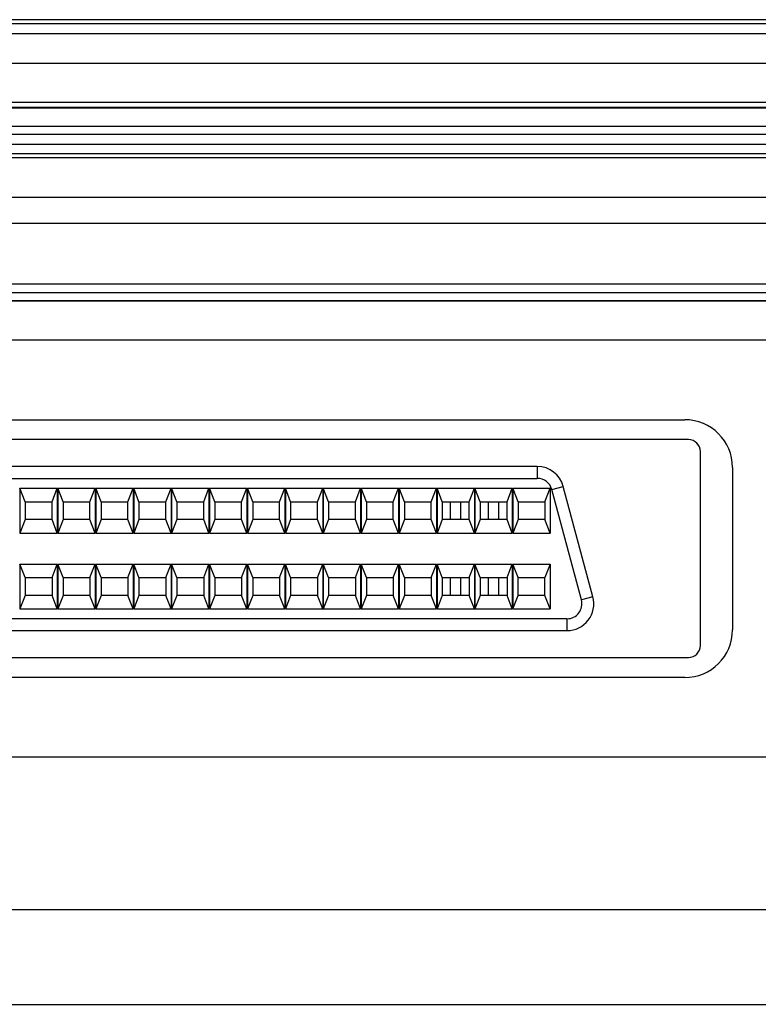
# Model space of a CAD drawing. Header units: inches. Extents: x 0 to 34, y 0 to 22.
# Tile 20 of 32: x 16.7 to 17.7, y 17.1 to 18.4. Entities that reach past the tile are written whole.
import ezdxf

# ---------------------------------------------------------------- set-up
doc = ezdxf.new("R2010")
doc.units = ezdxf.units.IN
doc.header["$LTSCALE"] = 1.87
doc.header["$MEASUREMENT"] = 0
doc.layers.get('0').update_dxf_attribs({"linetype": 'CONTINUOUS'})

msp = doc.modelspace()

# ---------------------------------------------------------------- linework, layer by layer
at = {"color": 7, "linetype": 'CONTINUOUS'}
for p, q in [((18.4151, 18.3769), (13.7895, 18.3769)), ((18.4151, 18.3716), (13.7895, 18.3716)), ((18.4151, 18.3582), (13.7895, 18.3582)), ((18.4938, 18.3193), (13.7108, 18.3193)), ((18.4151, 18.2679), (13.7895, 18.2679)), ((18.4151, 18.2609), (13.7895, 18.2609)), ((18.4151, 18.2601), (13.7895, 18.2601)), ((18.4151, 18.2362), (13.7895, 18.2362)), ((18.4151, 18.2255), (13.7895, 18.2255)), ((18.4151, 18.2123), (13.7895, 18.2123)), ((18.4151, 18.2001), (13.7895, 18.2001)), ((18.4151, 18.1948), (13.7895, 18.1948)), ((18.4151, 18.1424), (13.7895, 18.1424)), ((18.4151, 18.1083), (13.7895, 18.1083)), ((18.4938, 18.0281), (13.7108, 18.0281)), ((18.4938, 18.0167), (13.7108, 18.0167)), ((18.4938, 18.0062), (13.7108, 18.0062)), ((18.4938, 18.0058), (13.7108, 18.0058)), ((18.1163, 17.9544), (14.3283, 17.9544)), ((14.8453, 17.8494), (17.5993, 17.8494)), ((17.6042, 17.8231), (14.8404, 17.8231)), ((17.6199, 17.5515), (17.6199, 17.8074)), ((17.4049, 17.7877), (15.0397, 17.7877)), ((17.4049, 17.7877), (17.4049, 17.772)), ((17.6623, 17.7864), (17.6623, 17.5724)), ((15.0397, 17.772), (17.4049, 17.772)), ((16.7227, 17.759), (16.7227, 17.6999)), ((16.7296, 17.7413), (16.7227, 17.759)), ((16.7227, 17.759), (16.7719, 17.759)), ((16.765, 17.7413), (16.7719, 17.759)), ((16.7719, 17.759), (16.7719, 17.6999)), ((16.7727, 17.759), (16.7727, 17.6999)), ((16.7796, 17.7413), (16.7727, 17.759)), ((16.7727, 17.759), (16.8219, 17.759)), ((16.815, 17.7413), (16.8219, 17.759)), ((16.8219, 17.759), (16.8219, 17.6999)), ((16.8227, 17.759), (16.8227, 17.6999)), ((16.8296, 17.7413), (16.8227, 17.759)), ((16.8227, 17.759), (16.8719, 17.759)), ((16.865, 17.7413), (16.8719, 17.759)), ((16.8719, 17.759), (16.8719, 17.6999)), ((16.8727, 17.759), (16.8727, 17.6999)), ((16.8796, 17.7413), (16.8727, 17.759)), ((16.8727, 17.759), (16.9219, 17.759)), ((16.915, 17.7413), (16.9219, 17.759)), ((16.9219, 17.759), (16.9219, 17.6999)), ((16.9227, 17.759), (16.9227, 17.6999)), ((16.9296, 17.7413), (16.9227, 17.759)), ((16.9227, 17.759), (16.9719, 17.759)), ((16.965, 17.7413), (16.9719, 17.759)), ((16.9719, 17.759), (16.9719, 17.6999)), ((16.9727, 17.759), (16.9727, 17.6999)), ((16.9796, 17.7413), (16.9727, 17.759)), ((16.9727, 17.759), (17.0219, 17.759)), ((17.015, 17.7413), (17.0219, 17.759)), ((17.0219, 17.759), (17.0219, 17.6999)), ((17.0227, 17.759), (17.0227, 17.6999)), ((17.0296, 17.7413), (17.0227, 17.759)), ((17.0227, 17.759), (17.0719, 17.759)), ((17.065, 17.7413), (17.0719, 17.759)), ((17.0719, 17.759), (17.0719, 17.6999)), ((17.0727, 17.759), (17.0727, 17.6999)), ((17.0796, 17.7413), (17.0727, 17.759)), ((17.0727, 17.759), (17.1219, 17.759)), ((17.115, 17.7413), (17.1219, 17.759)), ((17.1219, 17.759), (17.1219, 17.6999)), ((17.1227, 17.759), (17.1227, 17.6999)), ((17.1296, 17.7413), (17.1227, 17.759)), ((17.1227, 17.759), (17.1719, 17.759)), ((17.165, 17.7413), (17.1719, 17.759)), ((17.1719, 17.759), (17.1719, 17.6999)), ((17.1727, 17.759), (17.1727, 17.6999)), ((17.1796, 17.7413), (17.1727, 17.759)), ((17.1727, 17.759), (17.2219, 17.759)), ((17.215, 17.7413), (17.2219, 17.759)), ((17.2219, 17.759), (17.2219, 17.6999)), ((17.2227, 17.759), (17.2227, 17.6999)), ((17.2227, 17.759), (17.2719, 17.759)), ((17.2296, 17.7413), (17.2227, 17.759)), ((17.265, 17.7413), (17.2719, 17.759)), ((17.2719, 17.759), (17.2719, 17.6999)), ((17.2727, 17.759), (17.2727, 17.6999)), ((17.2727, 17.759), (17.3219, 17.759)), ((17.2796, 17.7413), (17.2727, 17.759)), ((17.315, 17.7413), (17.3219, 17.759)), ((17.3219, 17.759), (17.3219, 17.6999)), ((17.3227, 17.759), (17.3227, 17.6999)), ((17.3227, 17.759), (17.3719, 17.759)), ((17.3296, 17.7413), (17.3227, 17.759)), ((17.365, 17.7413), (17.3719, 17.759)), ((17.3719, 17.759), (17.3719, 17.6999)), ((17.3727, 17.759), (17.3727, 17.6999)), ((17.3727, 17.759), (17.4219, 17.759)), ((17.3796, 17.7413), (17.3727, 17.759)), ((17.415, 17.7413), (17.4219, 17.759)), ((17.4219, 17.759), (17.4219, 17.6999)), ((17.4239, 17.7574), (17.4392, 17.7615)), ((17.463, 17.6117), (17.4239, 17.7574)), ((17.4782, 17.6158), (17.4392, 17.7615)), ((16.7296, 17.7413), (16.7296, 17.7176)), ((16.7296, 17.7413), (16.765, 17.7413)), ((16.765, 17.7176), (16.765, 17.7413)), ((16.7796, 17.7413), (16.7796, 17.7176)), ((16.7796, 17.7413), (16.815, 17.7413)), ((16.815, 17.7176), (16.815, 17.7413)), ((16.8296, 17.7413), (16.8296, 17.7176)), ((16.8296, 17.7413), (16.865, 17.7413)), ((16.865, 17.7176), (16.865, 17.7413)), ((16.8796, 17.7413), (16.8796, 17.7176)), ((16.8796, 17.7413), (16.915, 17.7413)), ((16.915, 17.7176), (16.915, 17.7413)), ((16.9296, 17.7413), (16.9296, 17.7176)), ((16.9296, 17.7413), (16.965, 17.7413)), ((16.965, 17.7176), (16.965, 17.7413)), ((16.9796, 17.7413), (16.9796, 17.7176)), ((16.9796, 17.7413), (17.015, 17.7413)), ((17.015, 17.7176), (17.015, 17.7413)), ((17.0296, 17.7413), (17.0296, 17.7176)), ((17.0296, 17.7413), (17.065, 17.7413)), ((17.065, 17.7176), (17.065, 17.7413)), ((17.0796, 17.7413), (17.0796, 17.7176)), ((17.0796, 17.7413), (17.115, 17.7413)), ((17.115, 17.7176), (17.115, 17.7413)), ((17.1296, 17.7413), (17.1296, 17.7176)), ((17.1296, 17.7413), (17.165, 17.7413)), ((17.165, 17.7176), (17.165, 17.7413)), ((17.1796, 17.7413), (17.1796, 17.7176)), ((17.1796, 17.7413), (17.215, 17.7413)), ((17.215, 17.7176), (17.215, 17.7413)), ((17.2296, 17.7413), (17.2296, 17.7176)), ((17.2296, 17.7413), (17.265, 17.7413)), ((17.265, 17.7176), (17.265, 17.7413)), ((17.2796, 17.7413), (17.2796, 17.7176)), ((17.2796, 17.7413), (17.315, 17.7413)), ((17.2904, 17.7176), (17.2904, 17.7413)), ((17.3042, 17.7176), (17.3042, 17.7413)), ((17.315, 17.7176), (17.315, 17.7413)), ((17.3296, 17.7413), (17.3296, 17.7176)), ((17.3296, 17.7413), (17.365, 17.7413)), ((17.3404, 17.7176), (17.3404, 17.7413)), ((17.3542, 17.7176), (17.3542, 17.7413)), ((17.365, 17.7176), (17.365, 17.7413)), ((17.3796, 17.7413), (17.3796, 17.7176)), ((17.3796, 17.7413), (17.415, 17.7413)), ((17.415, 17.7413), (17.415, 17.7176)), ((16.7296, 17.7176), (16.7227, 17.6999)), ((16.765, 17.7176), (16.7296, 17.7176)), ((16.7719, 17.6999), (16.765, 17.7176)), ((16.7796, 17.7176), (16.7727, 17.6999)), ((16.815, 17.7176), (16.7796, 17.7176)), ((16.8219, 17.6999), (16.815, 17.7176)), ((16.8296, 17.7176), (16.8227, 17.6999)), ((16.865, 17.7176), (16.8296, 17.7176)), ((16.8719, 17.6999), (16.865, 17.7176)), ((16.8796, 17.7176), (16.8727, 17.6999)), ((16.915, 17.7176), (16.8796, 17.7176)), ((16.9219, 17.6999), (16.915, 17.7176)), ((16.9296, 17.7176), (16.9227, 17.6999)), ((16.965, 17.7176), (16.9296, 17.7176)), ((16.9719, 17.6999), (16.965, 17.7176)), ((16.9796, 17.7176), (16.9727, 17.6999)), ((17.015, 17.7176), (16.9796, 17.7176)), ((17.0219, 17.6999), (17.015, 17.7176)), ((17.0296, 17.7176), (17.0227, 17.6999)), ((17.065, 17.7176), (17.0296, 17.7176)), ((17.0719, 17.6999), (17.065, 17.7176)), ((17.0796, 17.7176), (17.0727, 17.6999)), ((17.115, 17.7176), (17.0796, 17.7176)), ((17.1219, 17.6999), (17.115, 17.7176)), ((17.1296, 17.7176), (17.1227, 17.6999)), ((17.165, 17.7176), (17.1296, 17.7176)), ((17.1719, 17.6999), (17.165, 17.7176)), ((17.1796, 17.7176), (17.1727, 17.6999)), ((17.215, 17.7176), (17.1796, 17.7176)), ((17.2219, 17.6999), (17.215, 17.7176)), ((17.2296, 17.7176), (17.2227, 17.6999)), ((17.265, 17.7176), (17.2296, 17.7176)), ((17.2719, 17.6999), (17.265, 17.7176)), ((17.2796, 17.7176), (17.2727, 17.6999)), ((17.315, 17.7176), (17.2796, 17.7176)), ((17.3219, 17.6999), (17.315, 17.7176)), ((17.3296, 17.7176), (17.3227, 17.6999)), ((17.365, 17.7176), (17.3296, 17.7176)), ((17.3719, 17.6999), (17.365, 17.7176)), ((17.3796, 17.7176), (17.3727, 17.6999)), ((17.415, 17.7176), (17.3796, 17.7176)), ((17.4219, 17.6999), (17.415, 17.7176)), ((16.7227, 17.6999), (16.7719, 17.6999)), ((16.7727, 17.6999), (16.8219, 17.6999)), ((16.8227, 17.6999), (16.8719, 17.6999)), ((16.8727, 17.6999), (16.9219, 17.6999)), ((16.9227, 17.6999), (16.9719, 17.6999)), ((16.9727, 17.6999), (17.0219, 17.6999)), ((17.0227, 17.6999), (17.0719, 17.6999)), ((17.0727, 17.6999), (17.1219, 17.6999)), ((17.1227, 17.6999), (17.1719, 17.6999)), ((17.1727, 17.6999), (17.2219, 17.6999)), ((17.2227, 17.6999), (17.2719, 17.6999)), ((17.2727, 17.6999), (17.3219, 17.6999)), ((17.3227, 17.6999), (17.3719, 17.6999)), ((17.3727, 17.6999), (17.4219, 17.6999)), ((16.7227, 17.659), (16.7227, 17.5999)), ((16.7296, 17.6413), (16.7227, 17.659)), ((16.7227, 17.659), (16.7719, 17.659)), ((16.765, 17.6413), (16.7719, 17.659)), ((16.7719, 17.659), (16.7719, 17.5999)), ((16.7727, 17.659), (16.7727, 17.5999)), ((16.7796, 17.6413), (16.7727, 17.659)), ((16.7727, 17.659), (16.8219, 17.659)), ((16.815, 17.6413), (16.8219, 17.659)), ((16.8219, 17.659), (16.8219, 17.5999)), ((16.8227, 17.659), (16.8227, 17.5999)), ((16.8296, 17.6413), (16.8227, 17.659)), ((16.8227, 17.659), (16.8719, 17.659)), ((16.865, 17.6413), (16.8719, 17.659)), ((16.8719, 17.659), (16.8719, 17.5999)), ((16.8727, 17.659), (16.8727, 17.5999)), ((16.8796, 17.6413), (16.8727, 17.659)), ((16.8727, 17.659), (16.9219, 17.659)), ((16.915, 17.6413), (16.9219, 17.659)), ((16.9219, 17.659), (16.9219, 17.5999)), ((16.9227, 17.659), (16.9227, 17.5999)), ((16.9296, 17.6413), (16.9227, 17.659)), ((16.9227, 17.659), (16.9719, 17.659)), ((16.965, 17.6413), (16.9719, 17.659)), ((16.9719, 17.659), (16.9719, 17.5999)), ((16.9727, 17.659), (16.9727, 17.5999)), ((16.9796, 17.6413), (16.9727, 17.659)), ((16.9727, 17.659), (17.0219, 17.659)), ((17.015, 17.6413), (17.0219, 17.659)), ((17.0219, 17.659), (17.0219, 17.5999)), ((17.0227, 17.659), (17.0227, 17.5999)), ((17.0296, 17.6413), (17.0227, 17.659)), ((17.0227, 17.659), (17.0719, 17.659)), ((17.065, 17.6413), (17.0719, 17.659)), ((17.0719, 17.659), (17.0719, 17.5999)), ((17.0727, 17.659), (17.0727, 17.5999)), ((17.0796, 17.6413), (17.0727, 17.659)), ((17.0727, 17.659), (17.1219, 17.659)), ((17.115, 17.6413), (17.1219, 17.659)), ((17.1219, 17.659), (17.1219, 17.5999)), ((17.1227, 17.659), (17.1227, 17.5999)), ((17.1296, 17.6413), (17.1227, 17.659)), ((17.1227, 17.659), (17.1719, 17.659)), ((17.165, 17.6413), (17.1719, 17.659)), ((17.1719, 17.659), (17.1719, 17.5999)), ((17.1727, 17.659), (17.1727, 17.5999)), ((17.1796, 17.6413), (17.1727, 17.659)), ((17.1727, 17.659), (17.2219, 17.659)), ((17.215, 17.6413), (17.2219, 17.659)), ((17.2219, 17.659), (17.2219, 17.5999)), ((17.2227, 17.659), (17.2227, 17.5999)), ((17.2296, 17.6413), (17.2227, 17.659)), ((17.2227, 17.659), (17.2719, 17.659)), ((17.265, 17.6413), (17.2719, 17.659)), ((17.2719, 17.659), (17.2719, 17.5999)), ((17.2727, 17.659), (17.2727, 17.5999)), ((17.2727, 17.659), (17.3219, 17.659)), ((17.2796, 17.6413), (17.2727, 17.659)), ((17.315, 17.6413), (17.3219, 17.659)), ((17.3219, 17.659), (17.3219, 17.5999)), ((17.3227, 17.659), (17.3227, 17.5999)), ((17.3227, 17.659), (17.3719, 17.659)), ((17.3296, 17.6413), (17.3227, 17.659)), ((17.365, 17.6413), (17.3719, 17.659)), ((17.3719, 17.659), (17.3719, 17.5999)), ((17.3727, 17.659), (17.3727, 17.5999)), ((17.3727, 17.659), (17.4219, 17.659)), ((17.3796, 17.6413), (17.3727, 17.659)), ((17.4219, 17.659), (17.415, 17.6413)), ((17.4219, 17.659), (17.4219, 17.5999)), ((16.7296, 17.6413), (16.7296, 17.6176)), ((16.7296, 17.6413), (16.765, 17.6413)), ((16.765, 17.6413), (16.765, 17.6176)), ((16.7796, 17.6413), (16.7796, 17.6176)), ((16.7796, 17.6413), (16.815, 17.6413)), ((16.815, 17.6413), (16.815, 17.6176)), ((16.8296, 17.6413), (16.8296, 17.6176)), ((16.8296, 17.6413), (16.865, 17.6413)), ((16.865, 17.6413), (16.865, 17.6176)), ((16.8796, 17.6413), (16.8796, 17.6176)), ((16.8796, 17.6413), (16.915, 17.6413)), ((16.915, 17.6413), (16.915, 17.6176)), ((16.9296, 17.6413), (16.9296, 17.6176)), ((16.9296, 17.6413), (16.965, 17.6413)), ((16.965, 17.6413), (16.965, 17.6176)), ((16.9796, 17.6413), (16.9796, 17.6176)), ((16.9796, 17.6413), (17.015, 17.6413)), ((17.015, 17.6413), (17.015, 17.6176)), ((17.0296, 17.6413), (17.0296, 17.6176)), ((17.0296, 17.6413), (17.065, 17.6413)), ((17.065, 17.6413), (17.065, 17.6176)), ((17.0796, 17.6413), (17.0796, 17.6176)), ((17.0796, 17.6413), (17.115, 17.6413)), ((17.115, 17.6413), (17.115, 17.6176)), ((17.1296, 17.6413), (17.1296, 17.6176)), ((17.1296, 17.6413), (17.165, 17.6413)), ((17.165, 17.6413), (17.165, 17.6176)), ((17.1796, 17.6413), (17.1796, 17.6176)), ((17.1796, 17.6413), (17.215, 17.6413)), ((17.215, 17.6413), (17.215, 17.6176)), ((17.2296, 17.6413), (17.2296, 17.6176)), ((17.2296, 17.6413), (17.265, 17.6413)), ((17.265, 17.6413), (17.265, 17.6176)), ((17.2796, 17.6413), (17.2796, 17.6176)), ((17.2796, 17.6413), (17.315, 17.6413)), ((17.2904, 17.6176), (17.2904, 17.6413)), ((17.3042, 17.6176), (17.3042, 17.6413)), ((17.315, 17.6413), (17.315, 17.6176)), ((17.3296, 17.6413), (17.3296, 17.6176)), ((17.3296, 17.6413), (17.365, 17.6413)), ((17.3404, 17.6176), (17.3404, 17.6413)), ((17.3542, 17.6176), (17.3542, 17.6413)), ((17.365, 17.6413), (17.365, 17.6176)), ((17.3796, 17.6176), (17.3796, 17.6413)), ((17.3796, 17.6413), (17.415, 17.6413)), ((17.415, 17.6176), (17.415, 17.6413)), ((16.7296, 17.6176), (16.7227, 17.5999)), ((16.765, 17.6176), (16.7296, 17.6176)), ((16.7719, 17.5999), (16.765, 17.6176)), ((16.7796, 17.6176), (16.7727, 17.5999)), ((16.815, 17.6176), (16.7796, 17.6176)), ((16.8219, 17.5999), (16.815, 17.6176)), ((16.8296, 17.6176), (16.8227, 17.5999)), ((16.865, 17.6176), (16.8296, 17.6176)), ((16.8719, 17.5999), (16.865, 17.6176)), ((16.8796, 17.6176), (16.8727, 17.5999)), ((16.915, 17.6176), (16.8796, 17.6176)), ((16.9219, 17.5999), (16.915, 17.6176)), ((16.9296, 17.6176), (16.9227, 17.5999)), ((16.965, 17.6176), (16.9296, 17.6176)), ((16.9719, 17.5999), (16.965, 17.6176)), ((16.9796, 17.6176), (16.9727, 17.5999)), ((17.015, 17.6176), (16.9796, 17.6176)), ((17.0219, 17.5999), (17.015, 17.6176)), ((17.0296, 17.6176), (17.0227, 17.5999)), ((17.065, 17.6176), (17.0296, 17.6176)), ((17.0719, 17.5999), (17.065, 17.6176)), ((17.0796, 17.6176), (17.0727, 17.5999)), ((17.115, 17.6176), (17.0796, 17.6176)), ((17.1219, 17.5999), (17.115, 17.6176)), ((17.1296, 17.6176), (17.1227, 17.5999)), ((17.165, 17.6176), (17.1296, 17.6176)), ((17.1719, 17.5999), (17.165, 17.6176)), ((17.1796, 17.6176), (17.1727, 17.5999)), ((17.215, 17.6176), (17.1796, 17.6176)), ((17.2219, 17.5999), (17.215, 17.6176)), ((17.2296, 17.6176), (17.2227, 17.5999)), ((17.265, 17.6176), (17.2296, 17.6176)), ((17.2719, 17.5999), (17.265, 17.6176)), ((17.2796, 17.6176), (17.2727, 17.5999)), ((17.315, 17.6176), (17.2796, 17.6176)), ((17.3219, 17.5999), (17.315, 17.6176)), ((17.3296, 17.6176), (17.3227, 17.5999)), ((17.365, 17.6176), (17.3296, 17.6176)), ((17.3719, 17.5999), (17.365, 17.6176)), ((17.3727, 17.5999), (17.3796, 17.6176)), ((17.415, 17.6176), (17.3796, 17.6176)), ((17.4219, 17.5999), (17.415, 17.6176)), ((17.4782, 17.6158), (17.463, 17.6117)), ((16.7227, 17.5999), (16.7719, 17.5999)), ((16.7727, 17.5999), (16.8219, 17.5999)), ((16.8227, 17.5999), (16.8719, 17.5999)), ((16.8727, 17.5999), (16.9219, 17.5999)), ((16.9227, 17.5999), (16.9719, 17.5999)), ((16.9727, 17.5999), (17.0219, 17.5999)), ((17.0227, 17.5999), (17.0719, 17.5999)), ((17.0727, 17.5999), (17.1219, 17.5999)), ((17.1227, 17.5999), (17.1719, 17.5999)), ((17.1727, 17.5999), (17.2219, 17.5999)), ((17.2227, 17.5999), (17.2719, 17.5999)), ((17.2727, 17.5999), (17.3219, 17.5999)), ((17.3227, 17.5999), (17.3719, 17.5999)), ((17.3727, 17.5999), (17.4219, 17.5999)), ((17.444, 17.5869), (15.0007, 17.5869)), ((17.444, 17.5869), (17.444, 17.5712)), ((15.0007, 17.5712), (17.444, 17.5712)), ((14.8404, 17.5357), (17.6042, 17.5357)), ((17.5993, 17.5094), (14.8453, 17.5094)), ((18.1163, 17.4044), (14.3283, 17.4044)), ((13.8723, 17.2034), (18.3223, 17.2034)), ((14.1973, 17.0784), (17.9973, 17.0784))]:
    msp.add_line(p, q, dxfattribs=at)
for centre, radius, start, end in [((17.5993, 17.7864), 0.063, 0, 90), ((17.6042, 17.8074), 0.0157, 0, 90), ((17.4049, 17.7523), 0.0354, 15, 90), ((17.4049, 17.7523), 0.0197, 15, 90), ((17.444, 17.6066), 0.0354, 270, 15), ((17.444, 17.6066), 0.0197, 270, 15), ((17.5993, 17.5724), 0.063, 270, 360), ((17.6042, 17.5515), 0.0157, 270, 360)]:
    msp.add_arc(centre, radius, start, end, dxfattribs=at)

doc.saveas('drawing.dxf')
